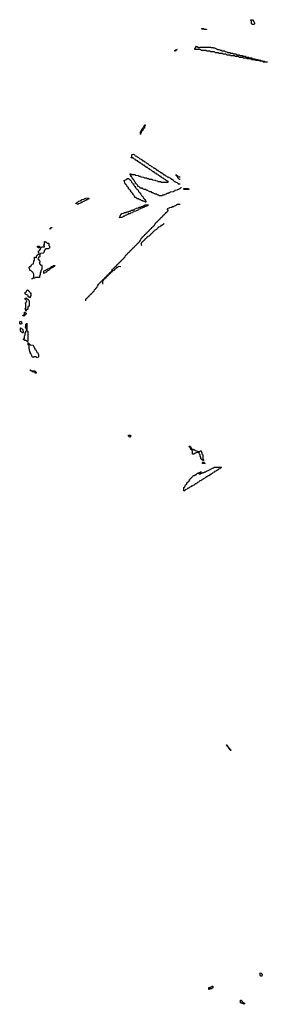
# Model space of a CAD drawing. Header units: inches. Extents: x 2886961 to 3052306, y 543424 to 918523.
# Tile 13 of 117: x 2955886 to 2962254, y 703026 to 728334. Entities that reach past the tile are written whole.
import ezdxf

# ---------------------------------------------------------------- set-up
doc = ezdxf.new("R2010")
doc.units = ezdxf.units.IN
doc.header["$MEASUREMENT"] = 0
for name, color, linetype in [('C9751', 7, 'Continuous'), ('C9752', 7, 'Continuous'), ('C9760', 7, 'Continuous'), ('C9761', 7, 'Continuous'), ('C9762', 7, 'Continuous')]:
    doc.layers.add(name, color=color, linetype=linetype)

msp = doc.modelspace()

# ---------------------------------------------------------------- linework, layer by layer
at = {"layer": 'C9751', "color": 6}
msp.add_lwpolyline([(2956118, 720000), (2956118, 719998), (2956150, 719992), (2956158, 719978), (2956170, 719974), (2956232, 719970), (2956238, 719938), (2956250, 719934), (2956258, 719898), (2956272, 719890), (2956278, 719858), (2956290, 719854), (2956298, 719838), (2956314, 719830), (2956318, 719798), (2956330, 719794), (2956338, 719778), (2956350, 719774), (2956358, 719738), (2956374, 719730), (2956374, 719670), (2956358, 719662), (2956350, 719646), (2956327, 719647), (2956322, 719662), (2956310, 719666), (2956250, 719666), (2956238, 719662), (2956230, 719646), (2956222, 719662), (2956206, 719670), (2956202, 719702), (2956187, 719707), (2956182, 719742), (2956167, 719747), (2956162, 719782), (2956148, 719788), (2956142, 719862), (2956126, 719870), (2956126, 719950), (2956122, 719962), (2956110, 719966), (2956107, 719973), (2956107, 720000)], dxfattribs=at)
for points in [[(2956310, 719246), (2956286, 719250), (2956282, 719262), (2956270, 719266), (2956262, 719282), (2956250, 719286), (2956210, 719286), (2956202, 719302), (2956170, 719306), (2956166, 719310), (2956166, 719334), (2956173, 719333), (2956178, 719318), (2956190, 719314), (2956274, 719310), (2956278, 719298), (2956294, 719290), (2956298, 719278), (2956310, 719274)], [(2958730, 717606), (2958707, 717607), (2958702, 717622), (2958687, 717627), (2958687, 717653), (2958733, 717653), (2958734, 717610)]]:
    msp.add_lwpolyline(points, close=True, dxfattribs=at)
at = {"layer": 'C9752', "color": 6}
for points in [[(2959890, 727529), (2959868, 727530), (2959882, 727538), (2959890, 727554), (2959902, 727558), (2959906, 727570), (2959934, 727570), (2959918, 727562), (2959914, 727550), (2959894, 727546)], [(2958990, 725386), (2958989, 725450), (2959002, 725458), (2959006, 725490), (2959022, 725498), (2959030, 725514), (2959042, 725518), (2959046, 725550), (2959062, 725558), (2959067, 725573), (2959082, 725578), (2959086, 725610), (2959102, 725618), (2959107, 725633), (2959114, 725634), (2959114, 725610), (2959098, 725602), (2959094, 725590), (2959094, 725550), (2959078, 725542), (2959073, 725527), (2959058, 725522), (2959054, 725490), (2959038, 725482), (2959030, 725466), (2959018, 725462), (2959014, 725430), (2958998, 725422), (2958994, 725390)], [(2959110, 723646), (2959102, 723662), (2959090, 723666), (2959048, 723668), (2959042, 723682), (2959006, 723690), (2959002, 723702), (2958970, 723706), (2958962, 723722), (2958950, 723726), (2958910, 723726), (2958902, 723742), (2958887, 723747), (2958882, 723762), (2958847, 723767), (2958842, 723802), (2958827, 723807), (2958822, 723822), (2958806, 723830), (2958802, 723862), (2958787, 723867), (2958782, 723882), (2958767, 723887), (2958762, 723902), (2958747, 723907), (2958742, 723942), (2958727, 723947), (2958722, 723962), (2958707, 723967), (2958702, 723982), (2958687, 723987), (2958682, 724022), (2958667, 724027), (2958662, 724042), (2958646, 724050), (2958642, 724082), (2958627, 724087), (2958622, 724102), (2958607, 724107), (2958602, 724122), (2958587, 724127), (2958582, 724182), (2958566, 724190), (2958582, 724198), (2958586, 724210), (2958622, 724218), (2958626, 724230), (2958646, 724234), (2958650, 724251), (2958690, 724254), (2958698, 724238), (2958710, 724234), (2958718, 724218), (2958730, 724214), (2958738, 724198), (2958754, 724190), (2958758, 724158), (2958773, 724153), (2958778, 724138), (2958790, 724134), (2958798, 724118), (2958813, 724113), (2958818, 724078), (2958833, 724073), (2958838, 724058), (2958853, 724053), (2958858, 724018), (2958873, 724013), (2958878, 723998), (2958893, 723993), (2958898, 723978), (2958913, 723973), (2958918, 723958), (2958933, 723953), (2958938, 723918), (2958953, 723913), (2958958, 723898), (2958973, 723893), (2958978, 723878), (2958993, 723873), (2958998, 723838), (2959013, 723833), (2959018, 723818), (2959030, 723814), (2959038, 723798), (2959054, 723790), (2959058, 723758), (2959070, 723754), (2959078, 723738), (2959090, 723734), (2959098, 723718), (2959114, 723710), (2959118, 723678), (2959134, 723670), (2959134, 723650), (2959130, 723646)], [(2957370, 723586), (2957362, 723602), (2957328, 723608), (2957330, 723614), (2957342, 723618), (2957346, 723630), (2957366, 723634), (2957370, 723651), (2957388, 723652), (2957402, 723658), (2957406, 723670), (2957442, 723678), (2957446, 723690), (2957479, 723701), (2957490, 723711), (2957536, 723724), (2957570, 723742), (2957578, 723742), (2957586, 723750), (2957650, 723752), (2957658, 723738), (2957673, 723733), (2957670, 723726), (2957638, 723722), (2957630, 723706), (2957598, 723702), (2957590, 723686), (2957558, 723682), (2957550, 723666), (2957518, 723662), (2957510, 723646), (2957478, 723642), (2957470, 723626), (2957438, 723622), (2957430, 723606), (2957398, 723602), (2957390, 723586)], [(2958450, 723246), (2958446, 723250), (2958462, 723258), (2958466, 723290), (2958482, 723298), (2958486, 723330), (2958502, 723338), (2958508, 723352), (2958562, 723358), (2958570, 723374), (2958610, 723374), (2958622, 723378), (2958630, 723394), (2958670, 723394), (2958682, 723398), (2958690, 723414), (2958730, 723414), (2958742, 723418), (2958750, 723434), (2958790, 723434), (2958802, 723438), (2958810, 723454), (2958842, 723458), (2958846, 723470), (2958882, 723478), (2958888, 723492), (2958930, 723494), (2958942, 723498), (2958948, 723512), (2959002, 723518), (2959010, 723534), (2959050, 723534), (2959062, 723538), (2959070, 723554), (2959102, 723558), (2959108, 723572), (2959190, 723574), (2959194, 723570), (2959178, 723562), (2959174, 723550), (2959138, 723542), (2959134, 723530), (2959098, 723522), (2959090, 723509), (2959053, 723507), (2959038, 723502), (2959034, 723490), (2958998, 723482), (2958994, 723470), (2958958, 723462), (2958954, 723450), (2958918, 723442), (2958914, 723430), (2958878, 723422), (2958874, 723410), (2958833, 723407), (2958818, 723402), (2958814, 723390), (2958778, 723382), (2958774, 723370), (2958738, 723362), (2958730, 723348), (2958678, 723342), (2958670, 723326), (2958638, 723322), (2958630, 723306), (2958598, 723302), (2958590, 723286), (2958558, 723282), (2958554, 723270), (2958518, 723262), (2958510, 723248)], [(2956670, 722946), (2956670, 722974), (2956682, 722978), (2956690, 722994), (2956713, 722993), (2956713, 722987), (2956698, 722982), (2956690, 722966), (2956678, 722962)], [(2956210, 721668), (2956206, 721670), (2956206, 721690), (2956242, 721698), (2956246, 721710), (2956246, 721790), (2956222, 721842), (2956207, 721847), (2956202, 721862), (2956187, 721867), (2956170, 721886), (2956150, 721886), (2956147, 721907), (2956136, 721936), (2956126, 721950), (2956126, 721970), (2956148, 721992), (2956170, 721994), (2956186, 722030), (2956202, 722038), (2956206, 722050), (2956242, 722058), (2956248, 722130), (2956267, 722153), (2956266, 722230), (2956270, 722234), (2956290, 722234), (2956298, 722218), (2956310, 722214), (2956322, 722218), (2956327, 722273), (2956342, 722278), (2956347, 722293), (2956362, 722298), (2956367, 722313), (2956382, 722318), (2956386, 722330), (2956382, 722342), (2956368, 722348), (2956366, 722390), (2956370, 722394), (2956402, 722398), (2956406, 722430), (2956422, 722438), (2956426, 722450), (2956422, 722462), (2956410, 722466), (2956367, 722467), (2956362, 722482), (2956346, 722490), (2956347, 722513), (2956392, 722512), (2956398, 722478), (2956410, 722474), (2956442, 722478), (2956450, 722494), (2956510, 722494), (2956522, 722498), (2956526, 722510), (2956522, 722522), (2956507, 722527), (2956506, 722550), (2956522, 722558), (2956526, 722570), (2956527, 722633), (2956550, 722634), (2956558, 722618), (2956570, 722614), (2956590, 722594), (2956634, 722590), (2956634, 722530), (2956654, 722510), (2956654, 722470), (2956630, 722446), (2956554, 722446), (2956552, 722430), (2956534, 722426), (2956530, 722406), (2956514, 722390), (2956511, 722350), (2956492, 722330), (2956430, 722326), (2956418, 722322), (2956410, 722306), (2956398, 722302), (2956394, 722290), (2956402, 722270), (2956402, 722250), (2956392, 722230), (2956374, 722226), (2956370, 722206), (2956358, 722202), (2956354, 722190), (2956370, 722174), (2956385, 722145), (2956402, 722130), (2956411, 722110), (2956394, 722090), (2956398, 722058), (2956410, 722054), (2956414, 722034), (2956451, 722031), (2956454, 722010), (2956452, 721910), (2956434, 721890), (2956434, 721850), (2956414, 721830), (2956413, 721773), (2956410, 721766), (2956398, 721762), (2956393, 721747), (2956392, 721708), (2956290, 721706), (2956278, 721702), (2956272, 721688), (2956218, 721682)], [(2956510, 721806), (2956506, 721810), (2956506, 721870), (2956522, 721878), (2956526, 721890), (2956562, 721898), (2956570, 721912), (2956602, 721918), (2956610, 721934), (2956642, 721938), (2956650, 721954), (2956682, 721958), (2956690, 721974), (2956702, 721978), (2956706, 721990), (2956742, 721998), (2956750, 722012), (2956794, 722014), (2956793, 722007), (2956778, 722002), (2956773, 721987), (2956758, 721982), (2956750, 721966), (2956730, 721966), (2956718, 721962), (2956710, 721946), (2956678, 721942), (2956673, 721927), (2956658, 721922), (2956653, 721907), (2956638, 721902), (2956633, 721887), (2956598, 721882), (2956593, 721867), (2956578, 721862), (2956573, 721847), (2956558, 721842), (2956553, 721827), (2956518, 721822)], [(2956150, 721186), (2956142, 721202), (2956110, 721206), (2956106, 721210), (2956102, 721242), (2956090, 721246), (2956082, 721262), (2956048, 721268), (2956042, 721282), (2956026, 721290), (2956027, 721333), (2956062, 721338), (2956067, 721373), (2956082, 721378), (2956090, 721394), (2956098, 721378), (2956113, 721373), (2956118, 721358), (2956130, 721354), (2956138, 721338), (2956150, 721334), (2956154, 721314), (2956172, 721310), (2956173, 721233), (2956170, 721226), (2956158, 721222), (2956154, 721190)], [(2956050, 720846), (2956046, 720850), (2956042, 720882), (2956026, 720890), (2956026, 720910), (2956042, 720918), (2956046, 720930), (2956046, 721030), (2956042, 721042), (2956026, 721050), (2956042, 721058), (2956050, 721074), (2956062, 721078), (2956066, 721110), (2956062, 721122), (2956046, 721130), (2956042, 721142), (2956027, 721147), (2956026, 721170), (2956030, 721174), (2956072, 721172), (2956078, 721158), (2956093, 721153), (2956098, 721138), (2956113, 721133), (2956118, 721118), (2956132, 721110), (2956134, 720970), (2956098, 720962), (2956094, 720950), (2956094, 720890), (2956090, 720886), (2956058, 720882), (2956054, 720850)], [(2955990, 720709), (2955982, 720722), (2955970, 720726), (2955968, 720732), (2955982, 720738), (2955990, 720754), (2956002, 720758), (2956007, 720773), (2956007, 720813), (2956030, 720814), (2956038, 720798), (2956053, 720793), (2956054, 720770), (2956038, 720762), (2956034, 720750), (2956018, 720742), (2956014, 720730), (2955998, 720722)], [(2955930, 720506), (2955906, 720510), (2955887, 720533), (2955886, 720570), (2955902, 720578), (2955910, 720594), (2955918, 720578), (2955934, 720570), (2955934, 720550), (2955942, 720530)], [(2956070, 720066), (2956062, 720082), (2956050, 720086), (2956010, 720088), (2956006, 720106), (2955988, 720110), (2955988, 720130), (2956002, 720138), (2956006, 720150), (2956008, 720212), (2956022, 720218), (2956026, 720230), (2956028, 720292), (2956042, 720298), (2956048, 720330), (2956062, 720338), (2956066, 720350), (2956062, 720382), (2956050, 720386), (2956042, 720422), (2956028, 720430), (2956042, 720438), (2956046, 720450), (2956048, 720512), (2956062, 720518), (2956070, 720534), (2956074, 720510), (2956074, 720350), (2956078, 720338), (2956092, 720330), (2956094, 720070), (2956090, 720066)], [(2955970, 720286), (2955947, 720287), (2955942, 720302), (2955927, 720307), (2955922, 720322), (2955906, 720330), (2955908, 720412), (2955914, 720410), (2955918, 720398), (2955950, 720392), (2955971, 720371), (2955974, 720290)]]:
    msp.add_lwpolyline(points, close=True, dxfattribs=at)
for points in [[(2960000, 723987), (2959978, 723982), (2959970, 723966), (2959938, 723962), (2959932, 723948), (2959878, 723942), (2959870, 723926), (2959838, 723922), (2959832, 723908), (2959758, 723902), (2959750, 723886), (2959718, 723882), (2959710, 723866), (2959670, 723866), (2959658, 723862), (2959650, 723846), (2959618, 723842), (2959610, 723826), (2959570, 723826), (2959558, 723822), (2959550, 723806), (2959470, 723806), (2959462, 723822), (2959427, 723827), (2959422, 723842), (2959410, 723846), (2959370, 723846), (2959362, 723862), (2959327, 723867), (2959322, 723882), (2959287, 723887), (2959282, 723902), (2959270, 723906), (2959230, 723906), (2959222, 723922), (2959187, 723927), (2959182, 723942), (2959147, 723947), (2959142, 723962), (2959130, 723966), (2959090, 723966), (2959082, 723982), (2959047, 723987), (2959042, 724002), (2958987, 724007), (2958982, 724022), (2958967, 724027), (2958962, 724042), (2958927, 724047), (2958922, 724082), (2958907, 724087), (2958902, 724102), (2958887, 724107), (2958882, 724122), (2958867, 724127), (2958862, 724162), (2958847, 724167), (2958842, 724182), (2958826, 724190), (2958822, 724222), (2958807, 724227), (2958802, 724242), (2958787, 724247), (2958782, 724282), (2958767, 724287), (2958762, 724302), (2958747, 724307), (2958742, 724342), (2958728, 724348), (2958730, 724374), (2958754, 724370), (2958758, 724358), (2958770, 724354), (2958848, 724352), (2958854, 724350), (2958858, 724338), (2958870, 724334), (2958930, 724331), (2958938, 724318), (2958953, 724313), (2958991, 724311), (2958998, 724298), (2959010, 724294), (2959074, 724290), (2959078, 724278), (2959093, 724273), (2959150, 724271), (2959158, 724258), (2959173, 724253), (2959210, 724252), (2959218, 724238), (2959230, 724234), (2959290, 724232), (2959298, 724218), (2959310, 724214), (2959370, 724212), (2959378, 724198), (2959432, 724192), (2959438, 724178), (2959450, 724174), (2959512, 724172), (2959518, 724158), (2959530, 724154), (2959690, 724154), (2959702, 724158), (2959706, 724170), (2959702, 724182), (2959667, 724187), (2959662, 724202), (2959647, 724207), (2959642, 724222), (2959607, 724227), (2959602, 724242), (2959587, 724247), (2959582, 724262), (2959547, 724267), (2959542, 724282), (2959527, 724287), (2959522, 724302), (2959487, 724307), (2959482, 724322), (2959467, 724327), (2959462, 724342), (2959427, 724347), (2959422, 724362), (2959407, 724367), (2959402, 724382), (2959367, 724387), (2959362, 724402), (2959347, 724407), (2959342, 724422), (2959307, 724427), (2959302, 724442), (2959287, 724447), (2959282, 724462), (2959247, 724467), (2959242, 724482), (2959227, 724487), (2959222, 724502), (2959187, 724507), (2959182, 724522), (2959167, 724527), (2959162, 724542), (2959127, 724547), (2959122, 724562), (2959107, 724567), (2959102, 724582), (2959067, 724587), (2959062, 724602), (2959047, 724607), (2959042, 724622), (2959007, 724627), (2959002, 724642), (2958987, 724647), (2958982, 724662), (2958947, 724667), (2958942, 724682), (2958927, 724687), (2958922, 724702), (2958887, 724707), (2958882, 724722), (2958867, 724727), (2958862, 724742), (2958827, 724747), (2958822, 724762), (2958807, 724767), (2958802, 724782), (2958790, 724786), (2958750, 724786), (2958750, 724794), (2958762, 724798), (2958766, 724810), (2958770, 724871), (2958810, 724874), (2958834, 724870), (2958838, 724858), (2958850, 724854), (2958858, 724838), (2958894, 724830), (2958898, 724818), (2958914, 724810), (2958918, 724798), (2958954, 724790), (2958958, 724778), (2958970, 724774), (2958978, 724758), (2959012, 724752), (2959018, 724738), (2959034, 724730), (2959038, 724718), (2959072, 724712), (2959078, 724698), (2959094, 724690), (2959098, 724678), (2959132, 724672), (2959138, 724658), (2959154, 724650), (2959158, 724638), (2959194, 724630), (2959198, 724618), (2959210, 724614), (2959218, 724598), (2959254, 724590), (2959258, 724578), (2959270, 724574), (2959278, 724558), (2959310, 724554), (2959318, 724538), (2959334, 724530), (2959338, 724518), (2959370, 724514), (2959378, 724498), (2959393, 724493), (2959398, 724478), (2959430, 724474), (2959438, 724458), (2959453, 724453), (2959458, 724438), (2959490, 724434), (2959498, 724418), (2959513, 724413), (2959518, 724398), (2959550, 724394), (2959558, 724378), (2959573, 724373), (2959578, 724358), (2959613, 724353), (2959618, 724338), (2959633, 724333), (2959638, 724318), (2959670, 724314), (2959678, 724298), (2959713, 724293), (2959718, 724278), (2959753, 724273), (2959758, 724258), (2959773, 724253), (2959778, 724238), (2959813, 724233), (2959818, 724218), (2959833, 724213), (2959838, 724198), (2959853, 724193), (2959858, 724178), (2959890, 724174), (2959898, 724158), (2959933, 724153), (2959938, 724138), (2959953, 724133), (2959958, 724118), (2959970, 724114), (2960000, 724114)], [(2960000, 724227), (2959988, 724228), (2959982, 724242), (2959966, 724250), (2959962, 724262), (2959950, 724266), (2959942, 724302), (2959930, 724306), (2959922, 724322), (2959906, 724330), (2959907, 724353), (2959913, 724353), (2959918, 724338), (2959933, 724333), (2959938, 724318), (2959970, 724314), (2959978, 724298), (2959990, 724294), (2960000, 724294)], [(2957587, 721107), (2957587, 721153), (2957602, 721158), (2957607, 721173), (2957622, 721178), (2957627, 721193), (2957642, 721198), (2957647, 721213), (2957662, 721218), (2957667, 721233), (2957682, 721238), (2957687, 721253), (2957702, 721258), (2957707, 721273), (2957722, 721278), (2957727, 721293), (2957742, 721298), (2957747, 721313), (2957762, 721318), (2957767, 721333), (2957782, 721338), (2957787, 721353), (2957802, 721358), (2957807, 721393), (2957822, 721398), (2957827, 721413), (2957842, 721418), (2957847, 721433), (2957862, 721438), (2957867, 721453), (2957882, 721458), (2957886, 721490), (2957902, 721498), (2957907, 721533), (2957922, 721538), (2957927, 721553), (2957942, 721558), (2957947, 721573), (2957962, 721578), (2957967, 721593), (2957982, 721598), (2957987, 721613), (2958002, 721618), (2958007, 721633), (2958022, 721638), (2958027, 721653), (2958042, 721658), (2958047, 721673), (2958062, 721678), (2958067, 721693), (2958082, 721698), (2958087, 721713), (2958102, 721718), (2958107, 721733), (2958122, 721738), (2958127, 721753), (2958142, 721758), (2958147, 721773), (2958162, 721778), (2958167, 721793), (2958182, 721798), (2958187, 721813), (2958202, 721818), (2958207, 721833), (2958222, 721838), (2958227, 721853), (2958242, 721858), (2958247, 721873), (2958262, 721878), (2958267, 721913), (2958282, 721918), (2958287, 721933), (2958302, 721938), (2958307, 721953), (2958322, 721958), (2958327, 721973), (2958342, 721978), (2958347, 721993), (2958362, 721998), (2958367, 722013), (2958382, 722018), (2958387, 722033), (2958402, 722038), (2958407, 722053), (2958422, 722058), (2958427, 722073), (2958442, 722078), (2958447, 722093), (2958462, 722098), (2958467, 722113), (2958482, 722118), (2958487, 722133), (2958502, 722138), (2958507, 722153), (2958522, 722158), (2958527, 722173), (2958542, 722178), (2958547, 722193), (2958562, 722198), (2958567, 722213), (2958582, 722218), (2958587, 722233), (2958602, 722238), (2958607, 722273), (2958622, 722278), (2958627, 722293), (2958642, 722298), (2958647, 722313), (2958662, 722318), (2958667, 722333), (2958682, 722338), (2958687, 722353), (2958702, 722358), (2958707, 722373), (2958722, 722378), (2958727, 722393), (2958742, 722398), (2958747, 722413), (2958762, 722418), (2958767, 722433), (2958782, 722438), (2958787, 722453), (2958802, 722458), (2958807, 722473), (2958822, 722478), (2958827, 722493), (2958842, 722498), (2958847, 722513), (2958862, 722518), (2958867, 722533), (2958882, 722538), (2958887, 722553), (2958902, 722558), (2958907, 722573), (2958922, 722578), (2958927, 722593), (2958942, 722598), (2958947, 722613), (2958962, 722618), (2958967, 722633), (2958982, 722638), (2958986, 722670), (2959002, 722678), (2959007, 722713), (2959022, 722718), (2959027, 722733), (2959042, 722738), (2959047, 722753), (2959062, 722758), (2959067, 722773), (2959082, 722778), (2959087, 722793), (2959102, 722798), (2959107, 722813), (2959122, 722818), (2959127, 722833), (2959142, 722838), (2959147, 722853), (2959162, 722858), (2959167, 722873), (2959182, 722878), (2959187, 722893), (2959202, 722898), (2959207, 722913), (2959222, 722918), (2959227, 722933), (2959242, 722938), (2959247, 722953), (2959262, 722958), (2959267, 722973), (2959282, 722978), (2959287, 722993), (2959302, 722998), (2959307, 723013), (2959322, 723018), (2959327, 723033), (2959342, 723038), (2959347, 723053), (2959362, 723058), (2959367, 723093), (2959382, 723098), (2959387, 723113), (2959402, 723118), (2959407, 723133), (2959422, 723138), (2959427, 723153), (2959442, 723158), (2959447, 723173), (2959462, 723178), (2959467, 723193), (2959482, 723198), (2959487, 723213), (2959502, 723218), (2959507, 723233), (2959522, 723238), (2959527, 723253), (2959542, 723258), (2959546, 723274), (2959562, 723278), (2959566, 723294), (2959582, 723298), (2959586, 723314), (2959602, 723318), (2959606, 723334), (2959622, 723338), (2959626, 723354), (2959642, 723358), (2959646, 723374), (2959662, 723378), (2959666, 723394), (2959682, 723398), (2959686, 723414), (2959702, 723418), (2959706, 723430), (2959702, 723442), (2959686, 723446), (2959686, 723470), (2959702, 723478), (2959706, 723490), (2959742, 723498), (2959746, 723510), (2959806, 723514), (2959808, 723530), (2959848, 723532), (2959866, 723550), (2959899, 723561), (2959910, 723571), (2959929, 723571), (2959948, 723590), (2960000, 723591)], [(2959604, 723084), (2959590, 723086), (2959578, 723082), (2959573, 723067), (2959558, 723062), (2959553, 723047), (2959518, 723042), (2959514, 723030), (2959498, 723022), (2959490, 723006), (2959458, 723002), (2959450, 722986), (2959438, 722982), (2959434, 722970), (2959418, 722962), (2959410, 722946), (2959398, 722942), (2959394, 722930), (2959358, 722922), (2959354, 722910), (2959338, 722902), (2959330, 722886), (2959318, 722882), (2959310, 722866), (2959298, 722862), (2959290, 722846), (2959278, 722842), (2959270, 722826), (2959258, 722822), (2959250, 722806), (2959238, 722802), (2959230, 722786), (2959218, 722782), (2959214, 722770), (2959178, 722762), (2959170, 722746), (2959158, 722742), (2959154, 722730), (2959138, 722722), (2959130, 722706), (2959118, 722702), (2959110, 722686), (2959098, 722682), (2959094, 722670), (2959078, 722662), (2959070, 722646), (2959058, 722642), (2959050, 722626), (2959038, 722622), (2959030, 722606), (2959018, 722602), (2959014, 722590), (2959014, 722550), (2959018, 722538), (2959031, 722531)], [(2958484, 721984), (2958430, 721986), (2958418, 721982), (2958413, 721967), (2958378, 721962), (2958373, 721947), (2958358, 721942), (2958353, 721927), (2958338, 721922), (2958333, 721907), (2958318, 721902), (2958313, 721887), (2958278, 721882), (2958273, 721867), (2958258, 721862), (2958253, 721847), (2958238, 721842), (2958233, 721827), (2958218, 721822), (2958213, 721807), (2958198, 721802), (2958194, 721790), (2958178, 721782), (2958170, 721766), (2958158, 721762), (2958154, 721750), (2958138, 721742), (2958130, 721726), (2958118, 721722), (2958110, 721706), (2958098, 721702), (2958090, 721686), (2958078, 721682), (2958070, 721666), (2958058, 721662), (2958050, 721646), (2958038, 721642), (2958030, 721626), (2958018, 721622), (2958014, 721610), (2958014, 721554), (2958031, 721551)], [(2956107, 720000), (2956107, 720033), (2956112, 720030), (2956118, 720000)]]:
    msp.add_lwpolyline(points, dxfattribs=at)
at = {"layer": 'C9760', "color": 6}
for points in [[(2961250, 709626), (2961246, 709646), (2961230, 709648), (2961226, 709666), (2961209, 709670), (2961206, 709694), (2961210, 709694), (2961214, 709686), (2961214, 709674), (2961232, 709670), (2961234, 709654), (2961251, 709650), (2961254, 709626)], [(2961310, 709546), (2961306, 709566), (2961289, 709570), (2961287, 709587), (2961269, 709590), (2961266, 709614), (2961270, 709614), (2961278, 709598), (2961290, 709594), (2961294, 709574), (2961312, 709570), (2961314, 709546)], [(2962090, 703746), (2962082, 703762), (2962068, 703770), (2962066, 703830), (2962070, 703832), (2962094, 703830), (2962098, 703818), (2962110, 703814), (2962118, 703798), (2962134, 703790), (2962118, 703782), (2962114, 703750), (2962110, 703746)], [(2960770, 703406), (2960747, 703407), (2960746, 703450), (2960750, 703454), (2960782, 703458), (2960790, 703474), (2960822, 703478), (2960830, 703494), (2960850, 703494), (2960854, 703490), (2960850, 703446), (2960838, 703442), (2960830, 703426), (2960790, 703426), (2960778, 703422)], [(2961650, 703026), (2961642, 703042), (2961630, 703046), (2961590, 703046), (2961582, 703062), (2961567, 703067), (2961567, 703133), (2961590, 703134), (2961594, 703130), (2961598, 703098), (2961613, 703093), (2961618, 703078), (2961650, 703074), (2961658, 703058), (2961674, 703050), (2961658, 703042)]]:
    msp.add_lwpolyline(points, close=True, dxfattribs=at)
at = {"layer": 'C9761', "color": 6}
for points in [[(2960470, 717234), (2960510, 717234), (2960522, 717238), (2960528, 717252), (2960551, 717251), (2960558, 717218), (2960571, 717210), (2960573, 717173), (2960578, 717158), (2960594, 717150), (2960594, 717050), (2960598, 717038), (2960614, 717030), (2960614, 717010), (2960610, 717006), (2960587, 717007), (2960582, 717022), (2960567, 717027), (2960562, 717042), (2960547, 717047), (2960546, 717090), (2960542, 717102), (2960526, 717110), (2960526, 717150), (2960522, 717162), (2960506, 717170), (2960502, 717202), (2960490, 717206), (2960430, 717206), (2960418, 717202), (2960410, 717186), (2960378, 717182), (2960370, 717166), (2960329, 717169), (2960327, 717247), (2960322, 717262), (2960310, 717266), (2960302, 717282), (2960286, 717290), (2960282, 717322), (2960270, 717326), (2960262, 717342), (2960250, 717346), (2960247, 717373), (2960272, 717372), (2960278, 717358), (2960290, 717354), (2960298, 717298), (2960313, 717293), (2960352, 717292), (2960358, 717278), (2960390, 717274), (2960398, 717258), (2960452, 717252), (2960458, 717238)], [(2960110, 716226), (2960106, 716230), (2960110, 716314), (2960122, 716318), (2960130, 716334), (2960142, 716338), (2960150, 716374), (2960162, 716378), (2960170, 716394), (2960182, 716398), (2960186, 716430), (2960202, 716438), (2960206, 716450), (2960226, 716454), (2960228, 716470), (2960249, 716491), (2960250, 716512), (2960266, 716514), (2960270, 716534), (2960282, 716538), (2960290, 716554), (2960302, 716558), (2960310, 716574), (2960322, 716578), (2960326, 716590), (2960342, 716598), (2960350, 716614), (2960370, 716614), (2960382, 716618), (2960390, 716634), (2960422, 716638), (2960427, 716653), (2960442, 716658), (2960450, 716674), (2960470, 716674), (2960482, 716678), (2960490, 716694), (2960522, 716698), (2960530, 716714), (2960554, 716714), (2960554, 716710), (2960538, 716702), (2960534, 716686), (2960498, 716682), (2960494, 716670), (2960498, 716658), (2960510, 716654), (2960542, 716658), (2960546, 716674), (2960582, 716678), (2960590, 716694), (2960630, 716694), (2960648, 716712), (2960667, 716713), (2960688, 716732), (2960750, 716758), (2960846, 716810), (2960870, 716811), (2960882, 716818), (2960890, 716831), (2961074, 716830), (2961058, 716822), (2961053, 716807), (2961038, 716802), (2961030, 716786), (2960998, 716782), (2960993, 716767), (2960978, 716762), (2960970, 716746), (2960950, 716746), (2960938, 716742), (2960930, 716726), (2960898, 716722), (2960893, 716707), (2960878, 716702), (2960870, 716686), (2960838, 716682), (2960833, 716667), (2960818, 716662), (2960810, 716646), (2960778, 716642), (2960773, 716627), (2960758, 716622), (2960750, 716606), (2960730, 716606), (2960718, 716602), (2960710, 716586), (2960678, 716582), (2960673, 716567), (2960658, 716562), (2960650, 716546), (2960618, 716542), (2960613, 716527), (2960598, 716522), (2960590, 716506), (2960570, 716506), (2960558, 716502), (2960550, 716486), (2960518, 716482), (2960513, 716467), (2960498, 716462), (2960490, 716446), (2960458, 716442), (2960453, 716427), (2960438, 716422), (2960430, 716406), (2960398, 716402), (2960393, 716387), (2960378, 716382), (2960370, 716366), (2960338, 716362), (2960330, 716346), (2960298, 716342), (2960293, 716327), (2960258, 716322), (2960253, 716307), (2960238, 716302), (2960230, 716286), (2960210, 716286), (2960198, 716282), (2960190, 716266), (2960158, 716262), (2960153, 716247), (2960138, 716242), (2960130, 716226)], [(2960590, 716926), (2960586, 716930), (2960586, 716950), (2960602, 716958), (2960610, 716974), (2960618, 716958), (2960630, 716954), (2960638, 716938), (2960654, 716930), (2960650, 716926)]]:
    msp.add_lwpolyline(points, close=True, dxfattribs=at)
at = {"layer": 'C9762', "color": 6}
msp.add_line((2960000, 723591), (2960011, 723591), dxfattribs=at)
for points in [[(2961870, 728208), (2961849, 728229), (2961847, 728287), (2961842, 728302), (2961826, 728310), (2961826, 728330), (2961830, 728334), (2961870, 728331), (2961911, 728290), (2961912, 728270), (2961922, 728250), (2961922, 728230), (2961910, 728209)], [(2960690, 728086), (2960573, 728087), (2960568, 728090), (2960566, 728110), (2960611, 728111), (2960618, 728098), (2960630, 728094), (2960687, 728093), (2960694, 728090)], [(2960490, 727612), (2960531, 727631), (2960789, 727631), (2960810, 727622), (2960850, 727622), (2960870, 727612), (2960894, 727610), (2960933, 727593), (2960950, 727592), (2960958, 727578), (2960972, 727572), (2960988, 727572), (2961004, 727564), (2961030, 727562), (2961050, 727554), (2961070, 727554), (2961093, 727533), (2961151, 727531), (2961173, 727513), (2961211, 727511), (2961218, 727498), (2961230, 727494), (2961291, 727491), (2961298, 727478), (2961310, 727474), (2961370, 727472), (2961378, 727458), (2961390, 727454), (2961447, 727453), (2961454, 727450), (2961458, 727438), (2961470, 727434), (2961527, 727433), (2961534, 727430), (2961538, 727418), (2961550, 727414), (2961607, 727413), (2961614, 727410), (2961618, 727398), (2961630, 727394), (2961687, 727393), (2961694, 727390), (2961698, 727378), (2961710, 727374), (2961767, 727373), (2961774, 727370), (2961778, 727358), (2961790, 727354), (2961847, 727353), (2961854, 727350), (2961858, 727338), (2961870, 727334), (2961930, 727332), (2961938, 727318), (2961950, 727314), (2962010, 727312), (2962018, 727298), (2962030, 727294), (2962090, 727292), (2962098, 727278), (2962110, 727274), (2962170, 727272), (2962178, 727258), (2962190, 727254), (2962250, 727252), (2962254, 727250), (2962250, 727246), (2962150, 727246), (2962142, 727262), (2962130, 727266), (2962050, 727266), (2962042, 727282), (2962030, 727286), (2961950, 727286), (2961942, 727302), (2961930, 727306), (2961850, 727306), (2961842, 727322), (2961830, 727326), (2961730, 727326), (2961722, 727342), (2961710, 727346), (2961630, 727346), (2961622, 727362), (2961610, 727366), (2961530, 727366), (2961522, 727382), (2961510, 727386), (2961430, 727386), (2961422, 727402), (2961410, 727406), (2961310, 727406), (2961302, 727422), (2961290, 727426), (2961210, 727426), (2961202, 727442), (2961190, 727446), (2961110, 727446), (2961102, 727462), (2961090, 727466), (2961010, 727466), (2961002, 727482), (2960990, 727486), (2960910, 727486), (2960902, 727502), (2960890, 727506), (2960790, 727506), (2960782, 727522), (2960770, 727526), (2960690, 727526), (2960682, 727542), (2960670, 727546), (2960550, 727546), (2960542, 727562), (2960530, 727566), (2960393, 727567), (2960389, 727569), (2960389, 727590), (2960409, 727611), (2960430, 727651), (2960472, 727630)], [(2960110, 723966), (2960106, 723970), (2960106, 723990), (2960110, 723994), (2960230, 723991), (2960234, 723970), (2960230, 723966)]]:
    msp.add_lwpolyline(points, close=True, dxfattribs=at)
for points in [[(2960000, 724294), (2960010, 724294)], [(2960010, 724226), (2960000, 724227)], [(2960000, 724114), (2960010, 724114)], [(2960031, 724032), (2960034, 724010), (2960018, 724002), (2960014, 723990), (2960000, 723987)]]:
    msp.add_lwpolyline(points, dxfattribs=at)

doc.saveas('drawing.dxf')
